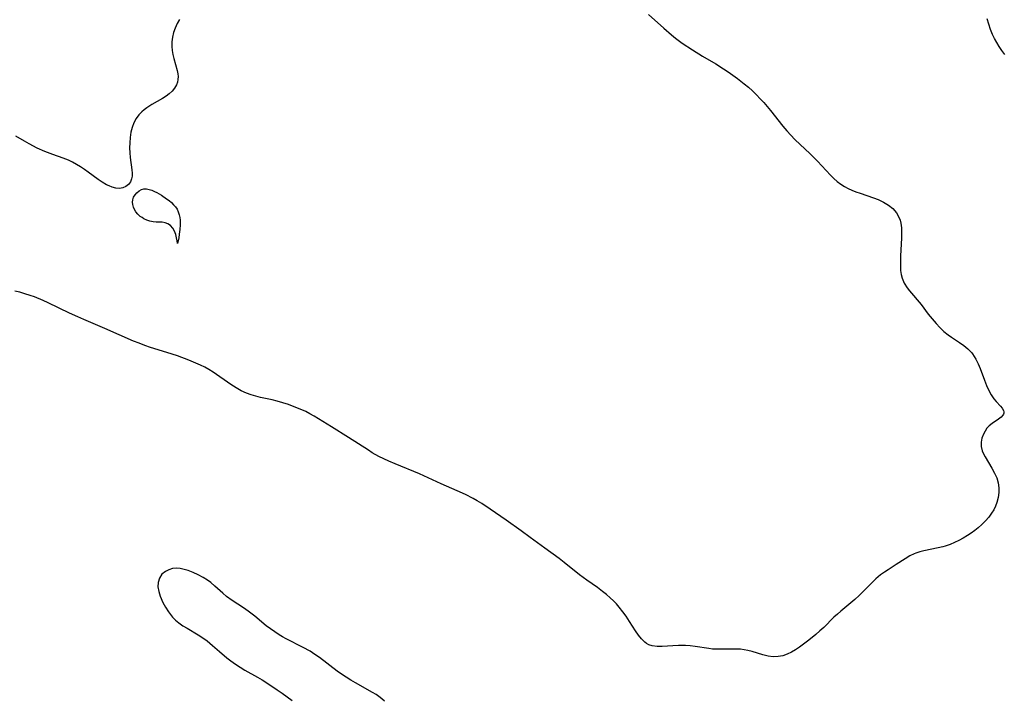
# Model space of a CAD drawing. Header units: metres. Extents: x 1073367 to 1082519, y 1569854 to 1574957.
# Tile 14 of 256: x 1073891 to 1074186, y 1571948 to 1572152. Entities that reach past the tile are written whole.
import ezdxf

# ---------------------------------------------------------------- set-up
doc = ezdxf.new("R2010")
doc.units = ezdxf.units.M
doc.layers.add('CGG_CurvaNivelLidar_v1', color=253, linetype='Continuous', lineweight=30)

msp = doc.modelspace()

# ---------------------------------------------------------------- linework, layer by layer
at = {"layer": 'CGG_CurvaNivelLidar_v1'}
for p, q in [((1074079.537, 1572153.2435, 64), (1074084.1171, 1572149.1399, 64)), ((1073938.3708, 1572150.5308, 63.5), (1073937.7849, 1572149.2129, 63.5)), ((1073939.0608, 1572151.812, 63.5), (1073938.3708, 1572150.5308, 63.5)), ((1074181.4238, 1572150.3723, 64), (1074181.0038, 1572151.9501, 64)), ((1074181.9573, 1572148.8208, 64), (1074181.4238, 1572150.3723, 64)), ((1073937.318, 1572147.865, 63.5), (1073936.9913, 1572146.4919, 63.5)), ((1073937.7849, 1572149.2129, 63.5), (1073937.318, 1572147.865, 63.5)), ((1074084.1171, 1572149.1399, 64), (1074086.4575, 1572147.1468, 64)), ((1074182.5938, 1572147.2996, 64), (1074181.9573, 1572148.8208, 64)), ((1074183.1921, 1572146.0709, 64), (1074182.5938, 1572147.2996, 64)), ((1073936.8242, 1572145.0909, 63.5), (1073936.8128, 1572143.685, 63.5)), ((1073936.9913, 1572146.4919, 63.5), (1073936.8242, 1572145.0909, 63.5)), ((1074086.4575, 1572147.1468, 64), (1074087.6587, 1572146.1896, 64)), ((1074087.6587, 1572146.1896, 64), (1074089.6697, 1572144.7125, 64)), ((1074089.6697, 1572144.7125, 64), (1074092.6871, 1572142.7096, 64)), ((1074183.8508, 1572144.8672, 64), (1074183.1921, 1572146.0709, 64)), ((1074184.5656, 1572143.6898, 64), (1074183.8508, 1572144.8672, 64)), ((1073936.8128, 1572143.685, 63.5), (1073936.9172, 1572142.4976, 63.5)), ((1073936.9172, 1572142.4976, 63.5), (1073937.1126, 1572141.3274, 63.5)), ((1073937.1126, 1572141.3274, 63.5), (1073937.4155, 1572140.0536, 63.5)), ((1074092.6871, 1572142.7096, 64), (1074095.7549, 1572140.8141, 64)), ((1074185.3828, 1572142.4703, 64), (1074184.5656, 1572143.6898, 64)), ((1074186.2526, 1572141.2814, 64), (1074185.3828, 1572142.4703, 64)), ((1073937.4155, 1572140.0536, 63.5), (1073938.4019, 1572136.5442, 63.5)), ((1074095.7549, 1572140.8141, 64), (1074099.6625, 1572138.476, 64)), ((1074099.6625, 1572138.476, 64), (1074102.0425, 1572136.9884, 64)), ((1073938.4019, 1572136.5442, 63.5), (1073938.5999, 1572135.5042, 63.5)), ((1073938.5999, 1572135.5042, 63.5), (1073938.6677, 1572134.6536, 63.5)), ((1074102.0425, 1572136.9884, 64), (1074103.4469, 1572136.07, 64)), ((1074103.4469, 1572136.07, 64), (1074104.8316, 1572135.1254, 64)), ((1073938.4666, 1572133.0023, 63.5), (1073938.184, 1572132.2178, 63.5)), ((1073938.6283, 1572133.8188, 63.5), (1073938.4666, 1572133.0023, 63.5)), ((1073938.6677, 1572134.6536, 63.5), (1073938.6283, 1572133.8188, 63.5)), ((1074104.8316, 1572135.1254, 64), (1074106.1913, 1572134.149, 64)), ((1074106.1913, 1572134.149, 64), (1074108.2341, 1572132.5535, 64)), ((1074108.2341, 1572132.5535, 64), (1074109.4837, 1572131.4812, 64)), ((1073936.0517, 1572129.5325, 63.5), (1073935.0901, 1572128.7996, 63.5)), ((1073936.9031, 1572130.3333, 63.5), (1073936.0517, 1572129.5325, 63.5)), ((1073937.6316, 1572131.2366, 63.5), (1073936.9031, 1572130.3333, 63.5)), ((1073938.184, 1572132.2178, 63.5), (1073937.6316, 1572131.2366, 63.5)), ((1074109.4837, 1572131.4812, 64), (1074110.6981, 1572130.3688, 64)), ((1074110.6981, 1572130.3688, 64), (1074111.8788, 1572129.22, 64)), ((1073934.047, 1572128.1243, 63.5), (1073930.7903, 1572126.279, 63.5)), ((1073935.0901, 1572128.7996, 63.5), (1073934.047, 1572128.1243, 63.5)), ((1074111.8788, 1572129.22, 64), (1074113.0251, 1572128.0366, 64)), ((1074113.0251, 1572128.0366, 64), (1074114.0646, 1572126.8999, 64)), ((1074114.0646, 1572126.8999, 64), (1074116.0647, 1572124.5571, 64)), ((1073927.8356, 1572124.1474, 63.5), (1073926.9122, 1572123.1859, 63.5)), ((1073928.5432, 1572124.7563, 63.5), (1073927.8356, 1572124.1474, 63.5)), ((1073929.2944, 1572125.3205, 63.5), (1073928.5432, 1572124.7563, 63.5)), ((1073930.7903, 1572126.279, 63.5), (1073929.2944, 1572125.3205, 63.5)), ((1074116.0647, 1572124.5571, 64), (1074119.765, 1572119.8668, 64)), ((1073925.4492, 1572120.8443, 63.5), (1073924.9382, 1572119.4682, 63.5)), ((1073926.1253, 1572122.1198, 63.5), (1073925.4492, 1572120.8443, 63.5)), ((1073926.9122, 1572123.1859, 63.5), (1073926.1253, 1572122.1198, 63.5)), ((1073924.5688, 1572118.0181, 63.5), (1073924.3099, 1572116.3885, 63.5)), ((1073924.9382, 1572119.4682, 63.5), (1073924.5688, 1572118.0181, 63.5)), ((1074119.765, 1572119.8668, 64), (1074120.9301, 1572118.4546, 64)), ((1074120.9301, 1572118.4546, 64), (1074122.1448, 1572117.0926, 64)), ((1073892.6464, 1572115.3474, 63.5), (1073890.0734, 1572116.8821, 63.5)), ((1073894.0392, 1572114.5642, 63.5), (1073892.6464, 1572115.3474, 63.5)), ((1073924.188, 1572114.8484, 63.5), (1073924.1705, 1572113.2982, 63.5)), ((1073924.3099, 1572116.3885, 63.5), (1073924.188, 1572114.8484, 63.5)), ((1074122.1448, 1572117.0926, 64), (1074123.3991, 1572115.8182, 64)), ((1074123.3991, 1572115.8182, 64), (1074127.9871, 1572111.5471, 64)), ((1073896.5188, 1572113.281, 63.5), (1073894.0392, 1572114.5642, 63.5)), ((1073898.7973, 1572112.2522, 63.5), (1073896.5188, 1572113.281, 63.5)), ((1073901.1718, 1572111.3385, 63.5), (1073898.7973, 1572112.2522, 63.5)), ((1073924.1705, 1572113.2982, 63.5), (1073924.2401, 1572111.8765, 63.5)), ((1073924.2401, 1572111.8765, 63.5), (1073924.3722, 1572110.4774, 63.5)), ((1073904.301, 1572110.2352, 63.5), (1073901.1718, 1572111.3385, 63.5)), ((1073905.83, 1572109.6197, 63.5), (1073904.301, 1572110.2352, 63.5)), ((1073907.072, 1572109.028, 63.5), (1073905.83, 1572109.6197, 63.5)), ((1073908.2818, 1572108.3692, 63.5), (1073907.072, 1572109.028, 63.5)), ((1073924.3722, 1572110.4774, 63.5), (1073924.8613, 1572106.7987, 63.5)), ((1074127.9871, 1572111.5471, 64), (1074130.1089, 1572109.3897, 64)), ((1074130.1089, 1572109.3897, 64), (1074134.0679, 1572105.1347, 64)), ((1073909.4675, 1572107.65, 63.5), (1073908.2818, 1572108.3692, 63.5)), ((1073910.6198, 1572106.8857, 63.5), (1073909.4675, 1572107.65, 63.5)), ((1073911.7365, 1572106.0864, 63.5), (1073910.6198, 1572106.8857, 63.5)), ((1073914.7055, 1572103.8586, 63.5), (1073911.7365, 1572106.0864, 63.5)), ((1073924.8613, 1572106.7987, 63.5), (1073924.9348, 1572105.7239, 63.5)), ((1073915.9873, 1572103.0248, 63.5), (1073914.7055, 1572103.8586, 63.5)), ((1073917.2766, 1572102.3079, 63.5), (1073915.9873, 1572103.0248, 63.5)), ((1073924.3869, 1572103.129, 63.5), (1073923.7987, 1572102.3321, 63.5)), ((1073924.7715, 1572104.0812, 63.5), (1073924.3869, 1572103.129, 63.5)), ((1073924.9075, 1572104.8725, 63.5), (1073924.7715, 1572104.0812, 63.5)), ((1073924.9348, 1572105.7239, 63.5), (1073924.9075, 1572104.8725, 63.5)), ((1074134.0679, 1572105.1347, 64), (1074135.0576, 1572104.1678, 64)), ((1074135.0576, 1572104.1678, 64), (1074136.0931, 1572103.2616, 64)), ((1074136.0931, 1572103.2616, 64), (1074137.1852, 1572102.4355, 64)), ((1073918.0867, 1572101.9248, 63.5), (1073917.2766, 1572102.3079, 63.5)), ((1073918.8894, 1572101.6113, 63.5), (1073918.0867, 1572101.9248, 63.5)), ((1073920.0348, 1572101.3071, 63.5), (1073918.8894, 1572101.6113, 63.5)), ((1073921.1305, 1572101.2041, 63.5), (1073920.0348, 1572101.3071, 63.5)), ((1073922.1429, 1572101.3328, 63.5), (1073921.1305, 1572101.2041, 63.5)), ((1073923.0418, 1572101.7201, 63.5), (1073922.1429, 1572101.3328, 63.5)), ((1073923.7987, 1572102.3321, 63.5), (1073923.0418, 1572101.7201, 63.5)), ((1073926.3428, 1572099.9055, 63.5), (1073926.9789, 1572100.4292, 63.5)), ((1073926.9789, 1572100.4292, 63.5), (1073927.6845, 1572100.8221, 63.5)), ((1073927.6845, 1572100.8221, 63.5), (1073928.4466, 1572101.0409, 63.5)), ((1073928.4466, 1572101.0409, 63.5), (1073929.2024, 1572101.0552, 63.5)), ((1073929.2024, 1572101.0552, 63.5), (1073929.9885, 1572100.9146, 63.5)), ((1073929.9885, 1572100.9146, 63.5), (1073930.7949, 1572100.6565, 63.5)), ((1073930.7949, 1572100.6565, 63.5), (1073931.6135, 1572100.3096, 63.5)), ((1073931.6135, 1572100.3096, 63.5), (1073932.3175, 1572099.9589, 63.5)), ((1074137.1852, 1572102.4355, 64), (1074138.218, 1572101.7767, 64)), ((1074138.218, 1572101.7767, 64), (1074139.2981, 1572101.1933, 64)), ((1074139.2981, 1572101.1933, 64), (1074140.4715, 1572100.6569, 64)), ((1074140.4715, 1572100.6569, 64), (1074141.6767, 1572100.1786, 64)), ((1074141.6767, 1572100.1786, 64), (1074142.9022, 1572099.739, 64)), ((1073925.0278, 1572097.0877, 63.5), (1073925.1013, 1572097.8194, 63.5)), ((1073925.0987, 1572096.3345, 63.5), (1073925.0278, 1572097.0877, 63.5)), ((1073925.1013, 1572097.8194, 63.5), (1073925.3691, 1572098.5821, 63.5)), ((1073925.3691, 1572098.5821, 63.5), (1073925.7964, 1572099.2824, 63.5)), ((1073925.7964, 1572099.2824, 63.5), (1073926.3428, 1572099.9055, 63.5)), ((1073932.3175, 1572099.9589, 63.5), (1073933.7211, 1572099.146, 63.5)), ((1073933.7211, 1572099.146, 63.5), (1073935.2463, 1572098.1061, 63.5)), ((1073935.2463, 1572098.1061, 63.5), (1073935.9768, 1572097.542, 63.5)), ((1073935.9768, 1572097.542, 63.5), (1073936.6734, 1572096.9471, 63.5)), ((1074142.9022, 1572099.739, 64), (1074146.9714, 1572098.3708, 64)), ((1074146.9714, 1572098.3708, 64), (1074148.2759, 1572097.8728, 64)), ((1074148.2759, 1572097.8728, 64), (1074149.9216, 1572097.1079, 64)), ((1074149.9216, 1572097.1079, 64), (1074151.4258, 1572096.1939, 64)), ((1073925.2942, 1572095.5808, 63.5), (1073925.0987, 1572096.3345, 63.5)), ((1073925.6034, 1572094.847, 63.5), (1073925.2942, 1572095.5808, 63.5)), ((1073926.0239, 1572094.1552, 63.5), (1073925.6034, 1572094.847, 63.5)), ((1073926.6273, 1572093.4512, 63.5), (1073926.0239, 1572094.1552, 63.5)), ((1073936.6734, 1572096.9471, 63.5), (1073937.3231, 1572096.3167, 63.5)), ((1073937.3231, 1572096.3167, 63.5), (1073937.9081, 1572095.6423, 63.5)), ((1073937.9081, 1572095.6423, 63.5), (1073938.3583, 1572094.9901, 63.5)), ((1073938.3583, 1572094.9901, 63.5), (1073938.7333, 1572094.2112, 63.5)), ((1073938.7333, 1572094.2112, 63.5), (1073939.0332, 1572093.2445, 63.5)), ((1074151.4258, 1572096.1939, 64), (1074152.7041, 1572095.1363, 64)), ((1074152.7041, 1572095.1363, 64), (1074153.7637, 1572093.9169, 64)), ((1073927.3413, 1572092.8261, 63.5), (1073926.6273, 1572093.4512, 63.5)), ((1073927.8765, 1572092.4466, 63.5), (1073927.3413, 1572092.8261, 63.5)), ((1073928.4457, 1572092.1096, 63.5), (1073927.8765, 1572092.4466, 63.5)), ((1073929.3194, 1572091.7075, 63.5), (1073928.4457, 1572092.1096, 63.5)), ((1073930.2367, 1572091.4044, 63.5), (1073929.3194, 1572091.7075, 63.5)), ((1073931.1797, 1572091.2026, 63.5), (1073930.2367, 1572091.4044, 63.5)), ((1073932.0879, 1572091.1046, 63.5), (1073931.1797, 1572091.2026, 63.5)), ((1073939.0332, 1572093.2445, 63.5), (1073939.1811, 1572092.4677, 63.5)), ((1073939.1811, 1572092.4677, 63.5), (1073939.2689, 1572091.6522, 63.5)), ((1073939.2689, 1572091.6522, 63.5), (1073939.2947, 1572090.2418, 63.5)), ((1074153.7637, 1572093.9169, 64), (1074154.5562, 1572092.5393, 64)), ((1074154.5562, 1572092.5393, 64), (1074154.8659, 1572091.6918, 64)), ((1074154.8659, 1572091.6918, 64), (1074155.0867, 1572090.8002, 64)), ((1073933.877, 1572091.0439, 63.5), (1073932.0879, 1572091.1046, 63.5)), ((1073934.772, 1572090.9179, 63.5), (1073933.877, 1572091.0439, 63.5)), ((1073935.6318, 1572090.6259, 63.5), (1073934.772, 1572090.9179, 63.5)), ((1073936.3963, 1572090.1285, 63.5), (1073935.6318, 1572090.6259, 63.5)), ((1073937.0728, 1572089.338, 63.5), (1073936.3963, 1572090.1285, 63.5)), ((1073937.5925, 1572088.3763, 63.5), (1073937.0728, 1572089.338, 63.5)), ((1073937.9767, 1572087.3528, 63.5), (1073937.5925, 1572088.3763, 63.5)), ((1073939.2052, 1572088.8454, 63.5), (1073939.0439, 1572087.5384, 63.5)), ((1073939.2947, 1572090.2418, 63.5), (1073939.2052, 1572088.8454, 63.5)), ((1074155.0867, 1572090.8002, 64), (1074155.2868, 1572089.3663, 64)), ((1074155.2868, 1572089.3663, 64), (1074155.3589, 1572087.8705, 64)), ((1073938.244, 1572086.3737, 63.5), (1073937.9767, 1572087.3528, 63.5)), ((1073938.4109, 1572085.5416, 63.5), (1073938.244, 1572086.3737, 63.5)), ((1073938.5, 1572084.7189, 63.5), (1073938.4109, 1572085.5416, 63.5)), ((1073938.852, 1572086.3958, 63.5), (1073938.5, 1572084.7189, 63.5)), ((1073939.0439, 1572087.5384, 63.5), (1073938.852, 1572086.3958, 63.5)), ((1074155.3395, 1572086.3326, 64), (1074155.0106, 1572080.9871, 64)), ((1074155.3589, 1572087.8705, 64), (1074155.3395, 1572086.3326, 64)), ((1074155.0106, 1572080.9871, 64), (1074154.9616, 1572079.6926, 64)), ((1074154.9616, 1572079.6926, 64), (1074154.9714, 1572077.8531, 64)), ((1074154.9714, 1572077.8531, 64), (1074155.0397, 1572076.6381, 64)), ((1074155.0397, 1572076.6381, 64), (1074155.1912, 1572075.4654, 64)), ((1074155.1912, 1572075.4654, 64), (1074155.468, 1572074.3422, 64)), ((1074155.468, 1572074.3422, 64), (1074156.1176, 1572072.8566, 64)), ((1074156.1176, 1572072.8566, 64), (1074157.0119, 1572071.4538, 64)), ((1074157.0119, 1572071.4538, 64), (1074157.7229, 1572070.5267, 64)), ((1074157.7229, 1572070.5267, 64), (1074161.1877, 1572066.4007, 64)), ((1073891.2953, 1572070.1096, 64), (1073889.8359, 1572070.4638, 64)), ((1073892.8337, 1572069.6709, 64), (1073891.2953, 1572070.1096, 64)), ((1073894.3602, 1572069.1775, 64), (1073892.8337, 1572069.6709, 64)), ((1073895.6816, 1572068.7076, 64), (1073894.3602, 1572069.1775, 64)), ((1073898.2895, 1572067.658, 64), (1073895.6816, 1572068.7076, 64)), ((1073899.7785, 1572066.9802, 64), (1073898.2895, 1572067.658, 64)), ((1073906.2019, 1572063.8373, 64), (1073899.7785, 1572066.9802, 64)), ((1074161.1877, 1572066.4007, 64), (1074163.3167, 1572063.5902, 64)), ((1073908.6411, 1572062.7045, 64), (1073906.2019, 1572063.8373, 64)), ((1073910.4484, 1572061.9081, 64), (1073908.6411, 1572062.7045, 64)), ((1073916.7837, 1572059.2317, 64), (1073910.4484, 1572061.9081, 64)), ((1074163.3167, 1572063.5902, 64), (1074164.4638, 1572062.1446, 64)), ((1074164.4638, 1572062.1446, 64), (1074165.6666, 1572060.7468, 64)), ((1073925.3513, 1572055.5034, 64), (1073916.7837, 1572059.2317, 64)), ((1074165.6666, 1572060.7468, 64), (1074166.821, 1572059.528, 64)), ((1074166.821, 1572059.528, 64), (1074168.03, 1572058.389, 64)), ((1074168.03, 1572058.389, 64), (1074169.3004, 1572057.3538, 64)), ((1074169.3004, 1572057.3538, 64), (1074170.2826, 1572056.6621, 64)), ((1074170.2826, 1572056.6621, 64), (1074172.6427, 1572055.1037, 64)), ((1073927.0288, 1572054.8093, 64), (1073925.3513, 1572055.5034, 64)), ((1073928.7222, 1572054.163, 64), (1073927.0288, 1572054.8093, 64)), ((1073930.375, 1572053.5986, 64), (1073928.7222, 1572054.163, 64)), ((1073935.2591, 1572052.1058, 64), (1073930.375, 1572053.5986, 64)), ((1074172.6427, 1572055.1037, 64), (1074173.9594, 1572054.1627, 64)), ((1074173.9594, 1572054.1627, 64), (1074175.1901, 1572053.1472, 64)), ((1074175.1901, 1572053.1472, 64), (1074176.2855, 1572052.0192, 64)), ((1073938.4984, 1572051.0433, 64), (1073935.2591, 1572052.1058, 64)), ((1073941.9085, 1572049.7841, 64), (1073938.4984, 1572051.0433, 64)), ((1074176.2855, 1572052.0192, 64), (1074176.5417, 1572051.7019, 64)), ((1074176.5417, 1572051.7019, 64), (1074177.0954, 1572050.9121, 64)), ((1074177.0954, 1572050.9121, 64), (1074177.5861, 1572050.0739, 64)), ((1074177.5861, 1572050.0739, 64), (1074178.2481, 1572048.706, 64)), ((1073944.0326, 1572048.9075, 64), (1073941.9085, 1572049.7841, 64)), ((1073945.3611, 1572048.3072, 64), (1073944.0326, 1572048.9075, 64)), ((1073946.6621, 1572047.6639, 64), (1073945.3611, 1572048.3072, 64)), ((1073947.9279, 1572046.9654, 64), (1073946.6621, 1572047.6639, 64)), ((1073949.21, 1572046.1678, 64), (1073947.9279, 1572046.9654, 64)), ((1074178.2481, 1572048.706, 64), (1074178.8306, 1572047.2788, 64)), ((1074178.8306, 1572047.2788, 64), (1074180.1274, 1572043.7848, 64)), ((1073954.5115, 1572042.4904, 64), (1073949.21, 1572046.1678, 64)), ((1073956.0708, 1572041.4725, 64), (1073954.5115, 1572042.4904, 64)), ((1073957.5837, 1572040.5932, 64), (1073956.0708, 1572041.4725, 64)), ((1074180.1274, 1572043.7848, 64), (1074180.8002, 1572042.1483, 64)), ((1074180.8002, 1572042.1483, 64), (1074181.4601, 1572040.6961, 64)), ((1073959.1474, 1572039.8463, 64), (1073957.5837, 1572040.5932, 64)), ((1073960.5204, 1572039.3467, 64), (1073959.1474, 1572039.8463, 64)), ((1073961.9337, 1572038.9447, 64), (1073960.5204, 1572039.3467, 64)), ((1073963.3757, 1572038.6086, 64), (1073961.9337, 1572038.9447, 64)), ((1073966.8233, 1572037.8893, 64), (1073963.3757, 1572038.6086, 64)), ((1074181.4601, 1572040.6961, 64), (1074182.1668, 1572039.3545, 64)), ((1074182.1668, 1572039.3545, 64), (1074182.9455, 1572038.1744, 64)), ((1074182.9455, 1572038.1744, 64), (1074183.6209, 1572037.3788, 64)), ((1073968.347, 1572037.5262, 64), (1073966.8233, 1572037.8893, 64)), ((1073970.0521, 1572037.0392, 64), (1073968.347, 1572037.5262, 64)), ((1073971.7444, 1572036.4792, 64), (1073970.0521, 1572037.0392, 64)), ((1073973.484, 1572035.8364, 64), (1073971.7444, 1572036.4792, 64)), ((1073975.2041, 1572035.1311, 64), (1073973.484, 1572035.8364, 64)), ((1073976.897, 1572034.3573, 64), (1073975.2041, 1572035.1311, 64)), ((1074183.6209, 1572037.3788, 64), (1074184.935, 1572036.0229, 64)), ((1074184.935, 1572036.0229, 64), (1074185.4705, 1572035.3679, 64)), ((1074185.4705, 1572035.3679, 64), (1074185.8294, 1572034.7162, 64)), ((1073978.1632, 1572033.7154, 64), (1073976.897, 1572034.3573, 64)), ((1073979.393, 1572033.032, 64), (1073978.1632, 1572033.7154, 64)), ((1073980.7065, 1572032.2429, 64), (1073979.393, 1572033.032, 64)), ((1073984.5947, 1572029.7639, 64), (1073980.7065, 1572032.2429, 64)), ((1074185.1424, 1572032.6835, 64), (1074184.3578, 1572032.0893, 64)), ((1074185.6917, 1572033.308, 64), (1074185.1424, 1572032.6835, 64)), ((1074185.8293, 1572033.5674, 64), (1074185.6917, 1572033.308, 64)), ((1074185.9289, 1572033.9042, 64), (1074185.8293, 1572033.5674, 64)), ((1074185.8294, 1572034.7162, 64), (1074185.9391, 1572034.2689, 64)), ((1074185.9391, 1572034.2689, 64), (1074185.9289, 1572033.9042, 64)), ((1073989.6761, 1572026.6517, 64), (1073984.5947, 1572029.7639, 64)), ((1074180.9111, 1572029.3585, 64), (1074180.3398, 1572028.5383, 64)), ((1074181.5702, 1572030.0898, 64), (1074180.9111, 1572029.3585, 64)), ((1074182.4855, 1572030.8497, 64), (1074181.5702, 1572030.0898, 64)), ((1074184.3578, 1572032.0893, 64), (1074182.4855, 1572030.8497, 64)), ((1073995.6636, 1572022.7812, 64), (1073989.6761, 1572026.6517, 64)), ((1074179.4058, 1572026.4586, 64), (1074179.1454, 1572025.2394, 64)), ((1074179.8633, 1572027.6536, 64), (1074179.4058, 1572026.4586, 64)), ((1074180.3398, 1572028.5383, 64), (1074179.8633, 1572027.6536, 64)), ((1074179.1454, 1572025.2394, 64), (1074179.1382, 1572023.9519, 64)), ((1074179.1382, 1572023.9519, 64), (1074179.5024, 1572022.6344, 64)), ((1073996.8181, 1572022.068, 64), (1073995.6636, 1572022.7812, 64)), ((1073998.8029, 1572020.9674, 64), (1073996.8181, 1572022.068, 64)), ((1074000.3033, 1572020.2225, 64), (1073998.8029, 1572020.9674, 64)), ((1074179.5024, 1572022.6344, 64), (1074179.7991, 1572021.9654, 64)), ((1074179.7991, 1572021.9654, 64), (1074180.3696, 1572020.8727, 64)), ((1074180.3696, 1572020.8727, 64), (1074182.4085, 1572017.3968, 64)), ((1074001.8288, 1572019.5192, 64), (1074000.3033, 1572020.2225, 64)), ((1074003.6644, 1572018.7222, 64), (1074001.8288, 1572019.5192, 64)), ((1074010.9227, 1572015.7186, 64), (1074003.6644, 1572018.7222, 64)), ((1074017.4982, 1572012.7118, 64), (1074010.9227, 1572015.7186, 64)), ((1074182.4085, 1572017.3968, 64), (1074183.1755, 1572015.9689, 64)), ((1074183.1755, 1572015.9689, 64), (1074183.8237, 1572014.5018, 64)), ((1074183.8237, 1572014.5018, 64), (1074184.2756, 1572012.9898, 64)), ((1074022.2378, 1572010.6415, 64), (1074017.4982, 1572012.7118, 64)), ((1074184.2756, 1572012.9898, 64), (1074184.4603, 1572011.5767, 64)), ((1074184.4603, 1572011.5767, 64), (1074184.4507, 1572010.139, 64)), ((1074024.7136, 1572009.514, 64), (1074022.2378, 1572010.6415, 64)), ((1074027.0787, 1572008.3057, 64), (1074024.7136, 1572009.514, 64)), ((1074184.2644, 1572008.6509, 64), (1074183.8933, 1572007.1821, 64)), ((1074184.4507, 1572010.139, 64), (1074184.2644, 1572008.6509, 64)), ((1074028.2355, 1572007.654, 64), (1074027.0787, 1572008.3057, 64)), ((1074029.6266, 1572006.811, 64), (1074028.2355, 1572007.654, 64)), ((1074032.0952, 1572005.1878, 64), (1074029.6266, 1572006.811, 64)), ((1074183.4652, 1572006.0626, 64), (1074182.9265, 1572004.9752, 64)), ((1074183.8933, 1572007.1821, 64), (1074183.4652, 1572006.0626, 64)), ((1074036.8744, 1572001.8683, 64), (1074032.0952, 1572005.1878, 64)), ((1074181.436, 1572002.7564, 64), (1074180.4837, 1572001.6428, 64)), ((1074182.2885, 1572003.9246, 64), (1074181.436, 1572002.7564, 64)), ((1074182.9265, 1572004.9752, 64), (1074182.2885, 1572003.9246, 64)), ((1074041.3863, 1571998.6793, 64), (1074036.8744, 1572001.8683, 64)), ((1074179.4134, 1572000.5508, 64), (1074178.262, 1571999.5271, 64)), ((1074180.4837, 1572001.6428, 64), (1074179.4134, 1572000.5508, 64)), ((1074044.1195, 1571996.7035, 64), (1074041.3863, 1571998.6793, 64)), ((1074175.0476, 1571997.2478, 64), (1074173.7874, 1571996.4877, 64)), ((1074176.1539, 1571997.9654, 64), (1074175.0476, 1571997.2478, 64)), ((1074177.2295, 1571998.7222, 64), (1074176.1539, 1571997.9654, 64)), ((1074178.262, 1571999.5271, 64), (1074177.2295, 1571998.7222, 64)), ((1074048.4542, 1571993.486, 64), (1074044.1195, 1571996.7035, 64)), ((1074167.7301, 1571993.8727, 64), (1074166.2842, 1571993.5346, 64)), ((1074168.414, 1571994.0657, 64), (1074167.7301, 1571993.8727, 64)), ((1074169.8624, 1571994.5629, 64), (1074168.414, 1571994.0657, 64)), ((1074171.1957, 1571995.1308, 64), (1074169.8624, 1571994.5629, 64)), ((1074172.5034, 1571995.7777, 64), (1074171.1957, 1571995.1308, 64)), ((1074173.7874, 1571996.4877, 64), (1074172.5034, 1571995.7777, 64)), ((1074052.7502, 1571990.3514, 64), (1074048.4542, 1571993.486, 64)), ((1074157.7895, 1571991.1435, 64), (1074156.4278, 1571990.3209, 64)), ((1074159.1305, 1571991.806, 64), (1074157.7895, 1571991.1435, 64)), ((1074159.5825, 1571991.9895, 64), (1074159.1305, 1571991.806, 64)), ((1074160.757, 1571992.3807, 64), (1074159.5825, 1571991.9895, 64)), ((1074161.9709, 1571992.6919, 64), (1074160.757, 1571992.3807, 64)), ((1074166.2842, 1571993.5346, 64), (1074161.9709, 1571992.6919, 64)), ((1074054.2811, 1571989.1942, 64), (1074052.7502, 1571990.3514, 64)), ((1074058.8967, 1571985.531, 64), (1074054.2811, 1571989.1942, 64)), ((1074153.7511, 1571988.5437, 64), (1074151.3241, 1571987.0156, 64)), ((1074156.4278, 1571990.3209, 64), (1074153.7511, 1571988.5437, 64)), ((1073933.8588, 1571985.6409, 64.5), (1073933.1019, 1571984.5284, 64.5)), ((1073934.893, 1571986.5257, 64.5), (1073933.8588, 1571985.6409, 64.5)), ((1073935.9008, 1571987.0317, 64.5), (1073934.893, 1571986.5257, 64.5)), ((1073937.0237, 1571987.3419, 64.5), (1073935.9008, 1571987.0317, 64.5)), ((1073938.2258, 1571987.4475, 64.5), (1073937.0237, 1571987.3419, 64.5)), ((1073939.3439, 1571987.3631, 64.5), (1073938.2258, 1571987.4475, 64.5)), ((1073940.4895, 1571987.1363, 64.5), (1073939.3439, 1571987.3631, 64.5)), ((1073941.6532, 1571986.7974, 64.5), (1073940.4895, 1571987.1363, 64.5)), ((1073943.1852, 1571986.2235, 64.5), (1073941.6532, 1571986.7974, 64.5)), ((1073944.7088, 1571985.5238, 64.5), (1073943.1852, 1571986.2235, 64.5)), ((1073946.1989, 1571984.7103, 64.5), (1073944.7088, 1571985.5238, 64.5)), ((1074061.0341, 1571983.9423, 64), (1074058.8967, 1571985.531, 64)), ((1074149.055, 1571985.4438, 64), (1074147.6494, 1571984.2853, 64)), ((1074150.1769, 1571986.2536, 64), (1074149.055, 1571985.4438, 64)), ((1074151.3241, 1571987.0156, 64), (1074150.1769, 1571986.2536, 64)), ((1073932.68, 1571983.2447, 64.5), (1073932.6328, 1571981.9266, 64.5)), ((1073933.1019, 1571984.5284, 64.5), (1073932.68, 1571983.2447, 64.5)), ((1073947.4667, 1571983.9002, 64.5), (1073946.1989, 1571984.7103, 64.5)), ((1073948.447, 1571983.1833, 64.5), (1073947.4667, 1571983.9002, 64.5)), ((1073949.719, 1571982.1292, 64.5), (1073948.447, 1571983.1833, 64.5)), ((1073952.0638, 1571979.9883, 64.5), (1073949.719, 1571982.1292, 64.5)), ((1074064.2399, 1571981.6867, 64), (1074061.0341, 1571983.9423, 64)), ((1074146.4363, 1571983.1274, 64), (1074143.9596, 1571980.5622, 64)), ((1074147.6494, 1571984.2853, 64), (1074146.4363, 1571983.1274, 64)), ((1073932.6328, 1571981.9266, 64.5), (1073932.8651, 1571980.5319, 64.5)), ((1073932.8651, 1571980.5319, 64.5), (1073933.3088, 1571979.0913, 64.5)), ((1073953.2238, 1571979.0032, 64.5), (1073952.0638, 1571979.9883, 64.5)), ((1074065.8098, 1571980.5252, 64), (1074064.2399, 1571981.6867, 64)), ((1074066.9653, 1571979.5926, 64), (1074065.8098, 1571980.5252, 64)), ((1074068.0792, 1571978.6151, 64), (1074066.9653, 1571979.5926, 64)), ((1074142.6814, 1571979.2993, 64), (1074141.3495, 1571978.105, 64)), ((1074143.9596, 1571980.5622, 64), (1074142.6814, 1571979.2993, 64)), ((1073933.3088, 1571979.0913, 64.5), (1073934.1066, 1571977.2225, 64.5)), ((1073934.1066, 1571977.2225, 64.5), (1073934.875, 1571975.7888, 64.5)), ((1073954.892, 1571977.8168, 64.5), (1073953.2238, 1571979.0032, 64.5)), ((1073958.2545, 1571975.6042, 64.5), (1073954.892, 1571977.8168, 64.5)), ((1074069.0326, 1571977.7065, 64), (1074068.0792, 1571978.6151, 64)), ((1074069.9442, 1571976.7613, 64), (1074069.0326, 1571977.7065, 64)), ((1074070.8076, 1571975.7774, 64), (1074069.9442, 1571976.7613, 64)), ((1074141.3495, 1571978.105, 64), (1074137.1518, 1571974.652, 64)), ((1073934.875, 1571975.7888, 64.5), (1073935.7691, 1571974.4047, 64.5)), ((1073935.7691, 1571974.4047, 64.5), (1073936.3821, 1571973.5944, 64.5)), ((1073936.3821, 1571973.5944, 64.5), (1073937.0463, 1571972.8231, 64.5)), ((1073959.6894, 1571974.5988, 64.5), (1073958.2545, 1571975.6042, 64.5)), ((1073961.6157, 1571973.1111, 64.5), (1073959.6894, 1571974.5988, 64.5)), ((1074071.8444, 1571974.4521, 64), (1074070.8076, 1571975.7774, 64)), ((1074072.8136, 1571973.0852, 64), (1074071.8444, 1571974.4521, 64)), ((1074136.0982, 1571973.7338, 64), (1074135.0745, 1571972.7833, 64)), ((1074137.1518, 1571974.652, 64), (1074136.0982, 1571973.7338, 64)), ((1073937.0463, 1571972.8231, 64.5), (1073937.9314, 1571971.9405, 64.5)), ((1073937.9314, 1571971.9405, 64.5), (1073938.8886, 1571971.1326, 64.5)), ((1073938.8886, 1571971.1326, 64.5), (1073940.1058, 1571970.2701, 64.5)), ((1073940.1058, 1571970.2701, 64.5), (1073941.3829, 1571969.4804, 64.5)), ((1073965.0746, 1571970.2432, 64.5), (1073961.6157, 1571973.1111, 64.5)), ((1074073.8344, 1571971.5513, 64), (1074072.8136, 1571973.0852, 64)), ((1074075.6637, 1571968.6954, 64), (1074073.8344, 1571971.5513, 64)), ((1074135.0745, 1571972.7833, 64), (1074132.0245, 1571969.7477, 64)), ((1073941.3829, 1571969.4804, 64.5), (1073944.7034, 1571967.5354, 64.5)), ((1073944.7034, 1571967.5354, 64.5), (1073946.0733, 1571966.6444, 64.5)), ((1073966.3244, 1571969.2868, 64.5), (1073965.0746, 1571970.2432, 64.5)), ((1073967.612, 1571968.3792, 64.5), (1073966.3244, 1571969.2868, 64.5)), ((1073968.9388, 1571967.5289, 64.5), (1073967.612, 1571968.3792, 64.5)), ((1073969.9929, 1571966.9148, 64.5), (1073968.9388, 1571967.5289, 64.5)), ((1074076.5234, 1571967.4375, 64), (1074075.6637, 1571968.6954, 64)), ((1074077.4268, 1571966.3012, 64), (1074076.5234, 1571967.4375, 64)), ((1074129.6925, 1571967.6591, 64), (1074127.5633, 1571965.9408, 64)), ((1074130.874, 1571968.6832, 64), (1074129.6925, 1571967.6591, 64)), ((1074132.0245, 1571969.7477, 64), (1074130.874, 1571968.6832, 64)), ((1073946.0733, 1571966.6444, 64.5), (1073947.3939, 1571965.6892, 64.5)), ((1073947.3939, 1571965.6892, 64.5), (1073948.9944, 1571964.3633, 64.5)), ((1073948.9944, 1571964.3633, 64.5), (1073951.0322, 1571962.5401, 64.5)), ((1073971.0663, 1571966.3329, 64.5), (1073969.9929, 1571966.9148, 64.5)), ((1073976.1522, 1571963.7697, 64.5), (1073971.0663, 1571966.3329, 64.5)), ((1074078.4791, 1571965.286, 64), (1074077.4268, 1571966.3012, 64)), ((1074078.9799, 1571964.9233, 64), (1074078.4791, 1571965.286, 64)), ((1074079.6532, 1571964.5526, 64), (1074078.9799, 1571964.9233, 64)), ((1074080.6229, 1571964.2139, 64), (1074079.6532, 1571964.5526, 64)), ((1074088.5554, 1571964.3781, 64), (1074086.8372, 1571964.2815, 64)), ((1074089.5838, 1571964.3805, 64), (1074088.5554, 1571964.3781, 64)), ((1074090.6189, 1571964.3382, 64), (1074089.5838, 1571964.3805, 64)), ((1074127.5633, 1571965.9408, 64), (1074124.7569, 1571963.788, 64)), ((1073951.0322, 1571962.5401, 64.5), (1073953.2888, 1571960.6363, 64.5)), ((1073978.2095, 1571962.6063, 64.5), (1073976.1522, 1571963.7697, 64.5)), ((1073979.6206, 1571961.6857, 64.5), (1073978.2095, 1571962.6063, 64.5)), ((1073980.9966, 1571960.704, 64.5), (1073979.6206, 1571961.6857, 64.5)), ((1074082.1085, 1571963.9986, 64), (1074080.6229, 1571964.2139, 64)), ((1074083.6876, 1571964.0057, 64), (1074082.1085, 1571963.9986, 64)), ((1074086.8372, 1571964.2815, 64), (1074083.6876, 1571964.0057, 64)), ((1074092.0549, 1571964.2107, 64), (1074090.6189, 1571964.3382, 64)), ((1074093.491, 1571964.0253, 64), (1074092.0549, 1571964.2107, 64)), ((1074097.6619, 1571963.395, 64), (1074093.491, 1571964.0253, 64)), ((1074098.6758, 1571963.2786, 64), (1074097.6619, 1571963.395, 64)), ((1074099.9017, 1571963.2023, 64), (1074098.6758, 1571963.2786, 64)), ((1074101.5353, 1571963.192, 64), (1074099.9017, 1571963.2023, 64)), ((1074104.4842, 1571963.2569, 64), (1074101.5353, 1571963.192, 64)), ((1074105.7892, 1571963.2519, 64), (1074104.4842, 1571963.2569, 64)), ((1074107.0772, 1571963.192, 64), (1074105.7892, 1571963.2519, 64)), ((1074108.1637, 1571963.076, 64), (1074107.0772, 1571963.192, 64)), ((1074109.3369, 1571962.8551, 64), (1074108.1637, 1571963.076, 64)), ((1074110.5838, 1571962.5169, 64), (1074109.3369, 1571962.8551, 64)), ((1074113.7407, 1571961.5428, 64), (1074110.5838, 1571962.5169, 64)), ((1074115.3343, 1571961.1668, 64), (1074113.7407, 1571961.5428, 64)), ((1074121.1073, 1571961.7209, 64), (1074119.7652, 1571961.2772, 64)), ((1074122.3574, 1571962.2976, 64), (1074121.1073, 1571961.7209, 64)), ((1074123.574, 1571962.9948, 64), (1074122.3574, 1571962.2976, 64)), ((1074124.7569, 1571963.788, 64), (1074123.574, 1571962.9948, 64)), ((1073953.2888, 1571960.6363, 64.5), (1073954.4605, 1571959.7268, 64.5)), ((1073954.4605, 1571959.7268, 64.5), (1073955.8304, 1571958.7465, 64.5)), ((1073955.8304, 1571958.7465, 64.5), (1073957.2388, 1571957.8258, 64.5)), ((1073986.3134, 1571956.6787, 64.5), (1073980.9966, 1571960.704, 64.5)), ((1074116.8656, 1571960.985, 64), (1074115.3343, 1571961.1668, 64)), ((1074118.3952, 1571961.0232, 64), (1074116.8656, 1571960.985, 64)), ((1074119.7652, 1571961.2772, 64), (1074118.3952, 1571961.0232, 64)), ((1073957.2388, 1571957.8258, 64.5), (1073958.6813, 1571956.9694, 64.5)), ((1073958.6813, 1571956.9694, 64.5), (1073962.4879, 1571954.8785, 64.5)), ((1073987.6432, 1571955.7288, 64.5), (1073986.3134, 1571956.6787, 64.5)), ((1073988.9975, 1571954.8197, 64.5), (1073987.6432, 1571955.7288, 64.5)), ((1073962.4879, 1571954.8785, 64.5), (1073963.9013, 1571954.0351, 64.5)), ((1073963.9013, 1571954.0351, 64.5), (1073966.1923, 1571952.5752, 64.5)), ((1073966.1923, 1571952.5752, 64.5), (1073968.3849, 1571951.0699, 64.5)), ((1073990.4463, 1571953.9204, 64.5), (1073988.9975, 1571954.8197, 64.5)), ((1073991.7796, 1571953.1406, 64.5), (1073990.4463, 1571953.9204, 64.5)), ((1073996.898, 1571950.306, 64.5), (1073991.7796, 1571953.1406, 64.5)), ((1073968.3849, 1571951.0699, 64.5), (1073969.8683, 1571950.0104, 64.5)), ((1073969.8683, 1571950.0104, 64.5), (1073972.8377, 1571947.8419, 64.5)), ((1073997.9783, 1571949.6494, 64.5), (1073996.898, 1571950.306, 64.5)), ((1073999.2382, 1571948.7498, 64.5), (1073997.9783, 1571949.6494, 64.5)), ((1074000.3901, 1571947.7484, 64.5), (1073999.2382, 1571948.7498, 64.5)), ((1074000.4932, 1571947.6226, 64.5), (1074000.3901, 1571947.7484, 64.5))]:
    msp.add_line(p, q, dxfattribs=at)

doc.saveas('drawing.dxf')
